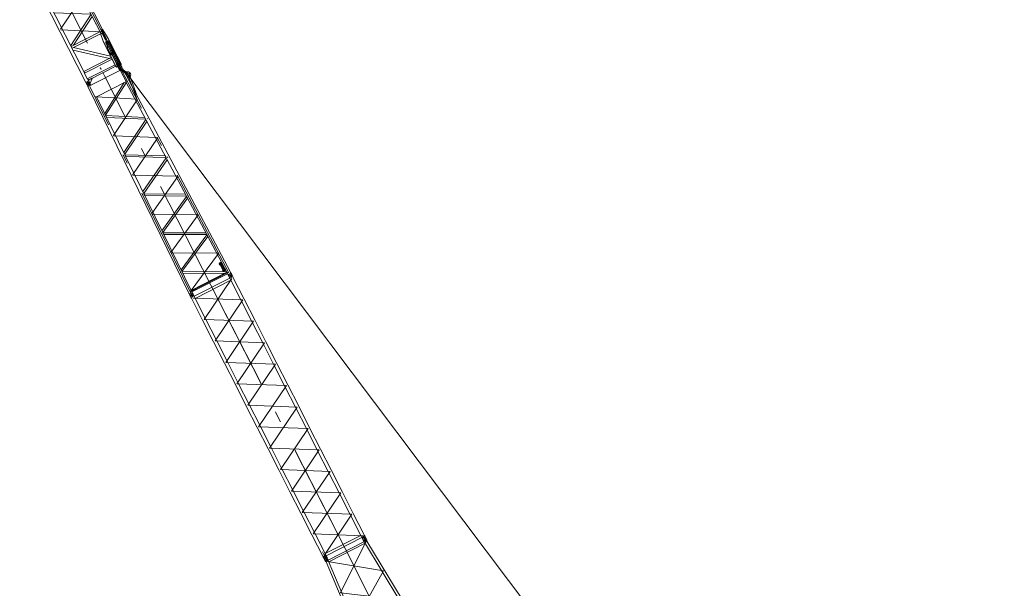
# Model space of a CAD drawing. Extents: x 34350 to 201729, y 12094 to 164960.
# Tile 69 of 70: x 145201 to 185200, y 107999 to 131075. Entities that reach past the tile are written whole.
import ezdxf

# ---------------------------------------------------------------- set-up
doc = ezdxf.new("R2010")
doc.units = 0
doc.header["$LTSCALE"] = 150
doc.header["$MEASUREMENT"] = 0
doc.linetypes.add('CENTER', pattern=[50.5, 30, -9, 2.5, -9])
doc.linetypes.add('HIDDEN', pattern=[12.6, 8.4, -4.2])
doc.layers.add('11', color=251, linetype='Continuous')

# ---------------------------------------------------------------- blocks, each defined once
blk = doc.blocks.new('*G79')
at = {"layer": '11', "color": 251, "linetype": 'CENTER', "lineweight": 9}
for p, q in [((159262, 110039), (159141, 109978)), ((159235, 109944), (159151, 110108)), ((158232, 107820), (159261, 109882)), ((159779, 106936), (158418, 109609)), ((159182, 109899), (159179, 109904)), ((159299, 109965), (159304, 109956)), ((157693, 109239), (157574, 109179)), ((157608, 109259), (157666, 109146)), ((157700, 109086), (159974, 108707)), ((159974, 108707), (158768, 106557)), ((160681, 107530), (158232, 107820)), ((160694, 107508), (160766, 107368)), ((160778, 107445), (160695, 107402)), ((158737, 106498), (158742, 106489)), ((158775, 106424), (158868, 106472)), ((158779, 106532), (158850, 106392)), ((158836, 106536), (158831, 106546))]:
    blk.add_line(p, q, dxfattribs=at)
at = {"layer": '11', "color": 251, "linetype": 'Continuous', "lineweight": 9}
for p, q in [((159262, 110039), (159259, 110043)), ((159309, 109947), (159262, 110039)), ((159264, 110035), (159262, 110039)), ((157739, 109145), (159186, 109882)), ((159237, 109830), (157757, 109076)), ((159139, 109982), (159141, 109978)), ((159141, 109978), (159187, 109888)), ((159141, 109978), (159144, 109973)), ((159187, 109888), (159307, 109950)), ((159187, 109888), (159195, 109892)), ((159210, 109875), (159187, 109888)), ((159218, 109891), (159210, 109875)), ((159210, 109875), (160646, 107494)), ((159287, 109927), (159218, 109891)), ((159304, 109916), (159287, 109927)), ((159304, 109916), (159309, 109947)), ((160736, 107545), (159304, 109916)), ((157691, 109244), (157694, 109240)), ((157694, 109240), (157739, 109150)), ((157573, 109179), (157571, 109183)), ((157620, 109086), (157573, 109179)), ((157613, 109100), (157611, 109105)), ((157739, 109150), (157619, 109089)), ((157649, 109072), (157620, 109086)), ((157649, 109072), (157650, 109092)), ((158725, 106520), (157649, 109072)), ((157650, 109092), (157719, 109128)), ((157719, 109128), (157737, 109124)), ((157734, 109161), (157731, 109166)), ((157739, 109150), (157732, 109147)), ((157737, 109124), (157739, 109150)), ((157737, 109124), (158819, 106563)), ((158797, 106609), (160630, 107543)), ((160651, 107475), (158823, 106544)), ((160630, 107543), (160651, 107475)), ((160646, 107494), (160660, 107491)), ((160653, 107474), (160699, 107498)), ((160660, 107482), (160653, 107474)), ((160695, 107391), (160653, 107474)), ((160694, 107508), (160656, 107489)), ((160656, 107489), (160660, 107482)), ((160666, 107463), (160747, 107504)), ((160694, 107508), (160732, 107528)), ((160696, 107504), (160759, 107380)), ((160746, 107522), (160699, 107498)), ((160729, 107526), (160736, 107545)), ((160732, 107528), (160736, 107521)), ((160736, 107521), (160746, 107522)), ((160746, 107522), (160789, 107439)), ((158744, 106515), (158725, 106520)), ((158737, 106498), (158784, 106522)), ((158744, 106506), (158737, 106498)), ((158737, 106498), (158779, 106415)), ((158779, 106532), (158740, 106513)), ((158740, 106513), (158744, 106506)), ((158750, 106411), (158893, 106484)), ((158779, 106532), (158817, 106552)), ((158781, 106528), (158850, 106392)), ((158831, 106546), (158784, 106522)), ((158819, 106563), (158813, 106550)), ((158817, 106552), (158820, 106545)), ((158820, 106545), (158831, 106546)), ((158873, 106463), (158831, 106546))]:
    blk.add_line(p, q, dxfattribs=at)
at = {"layer": '11', "color": 251, "linetype": 'HIDDEN', "lineweight": 9}
for p, q in [((159287, 109927), (159218, 109891)), ((157650, 109092), (157719, 109128)), ((160660, 107491), (160729, 107526)), ((158813, 106550), (158744, 106515))]:
    blk.add_line(p, q, dxfattribs=at)
at = {"layer": '11', "color": 251, "linetype": 'Continuous', "lineweight": 9}
for centre, radius in [((159202, 110008), 25.5), ((157633, 109209), 25.5), ((160737, 107424), 27.5), ((158822, 106448), 27.5)]:
    blk.add_circle(centre, radius, dxfattribs=at)
for centre, radius, start, end in [((159199, 110013), 67.5, 117, -153), ((159199, 110013), 67.5, 27, 117), ((159204, 110004), 67.5, -63, 27), ((159204, 110004), 67.5, -153, -63), ((157631, 109214), 67.5, 117, -153), ((157631, 109214), 67.5, 27, 117), ((160742, 107415), 52.5, -153, 27), ((158826, 106439), 52.5, -153, 27)]:
    blk.add_arc(centre, radius, start, end, dxfattribs=at)
blk = doc.blocks.new('*G81')
at = {"layer": '11', "color": 251, "linetype": 'Continuous', "lineweight": 9}
for p, q in [((152285, 119852), (153735, 120591)), ((153781, 120500), (152331, 119762)), ((153694, 120670), (153691, 120674)), ((153694, 120670), (153696, 120665)), ((153741, 120578), (153694, 120670)), ((153734, 120591), (153731, 120596)), ((153735, 120591), (153781, 120500)), ((153745, 120571), (153735, 120591)), ((153781, 120500), (154201, 119675)), ((153812, 120736), (153814, 120731)), ((153814, 120731), (153816, 120727)), ((153814, 120731), (153859, 120642)), ((153854, 120652), (153851, 120658)), ((153863, 120632), (153859, 120642)), ((154320, 119736), (153863, 120632)), ((152125, 119871), (152123, 119875)), ((152125, 119871), (152128, 119866)), ((152172, 119779), (152125, 119871)), ((152177, 119772), (152172, 119779)), ((152633, 118876), (152177, 119772)), ((152243, 119936), (152246, 119932)), ((152246, 119932), (152248, 119928)), ((152246, 119932), (152291, 119843)), ((152295, 119833), (152285, 119852)), ((152331, 119762), (152285, 119852)), ((152331, 119762), (152752, 118937)), ((154645, 118805), (154201, 119675)), ((154320, 119736), (154763, 118865)), ((153077, 118006), (152633, 118876)), ((152752, 118937), (153195, 118066)), ((154645, 118805), (155088, 117935)), ((155207, 117995), (154763, 118865)), ((153077, 118006), (153520, 117136)), ((153639, 117196), (153195, 118066)), ((155532, 117065), (155088, 117935)), ((155207, 117995), (155650, 117125)), ((153963, 116266), (153520, 117136)), ((153639, 117196), (154082, 116326)), ((155532, 117065), (155975, 116194)), ((156094, 116255), (155650, 117125)), ((153963, 116266), (154407, 115395)), ((154525, 115456), (154082, 116326)), ((156418, 115324), (155975, 116194)), ((156094, 116255), (156537, 115385)), ((154850, 114525), (154407, 115395)), ((154525, 115456), (154969, 114586)), ((156418, 115324), (156862, 114454)), ((156980, 114514), (156537, 115385)), ((154850, 114525), (155294, 113655)), ((155412, 113715), (154969, 114586)), ((157305, 113584), (156862, 114454)), ((156980, 114514), (157424, 113644)), ((155737, 112785), (155294, 113655)), ((155412, 113715), (155856, 112845)), ((157867, 112774), (157424, 113644)), ((157305, 113584), (157749, 112714)), ((156299, 111975), (155856, 112845)), ((155737, 112785), (156180, 111915)), ((158192, 111843), (157749, 112714)), ((157867, 112774), (158311, 111904)), ((156624, 111044), (156180, 111915)), ((156299, 111975), (156742, 111105)), ((158192, 111843), (158635, 110973)), ((158754, 111033), (158311, 111904)), ((156624, 111044), (157067, 110174)), ((157186, 110234), (156742, 111105)), ((159056, 110148), (158635, 110973)), ((158754, 111033), (159210, 110137)), ((157067, 110174), (157524, 109278)), ((157606, 109409), (157186, 110234)), ((159056, 110148), (157606, 109409)), ((157652, 109319), (159102, 110058)), ((159102, 110058), (159056, 110148)), ((159210, 110137), (159092, 110077)), ((159092, 110077), (159102, 110058)), ((159094, 110070), (159141, 109978)), ((159216, 110128), (159096, 110067)), ((159216, 110128), (159209, 110125)), ((159216, 110128), (159210, 110137)), ((159262, 110039), (159216, 110128)), ((157524, 109278), (157642, 109338)), ((157528, 109268), (157524, 109278)), ((157526, 109271), (157573, 109179)), ((157648, 109329), (157528, 109268)), ((157533, 109257), (157536, 109252)), ((157606, 109409), (157652, 109319)), ((157648, 109329), (157640, 109326)), ((157642, 109338), (157652, 109319)), ((157694, 109240), (157648, 109329)), ((157654, 109319), (157656, 109313))]:
    blk.add_line(p, q, dxfattribs=at)
at = {"layer": '11', "color": 251, "linetype": 'CENTER', "lineweight": 9}
for p, q in [((152693, 118906), (153817, 120576)), ((153813, 120731), (153694, 120670)), ((153785, 120638), (153721, 120764)), ((158418, 109609), (152970, 120301)), ((152970, 120301), (158418, 109609)), ((152126, 119871), (152245, 119932)), ((152153, 119966), (152236, 119802)), ((152163, 119797), (152168, 119787)), ((152186, 119901), (152218, 119838)), ((152218, 119838), (152223, 119827)), ((154261, 119705), (152249, 119777)), ((152286, 119853), (152283, 119859)), ((153136, 118036), (154261, 119705)), ((154704, 118835), (152693, 118906)), ((153579, 117166), (154704, 118835)), ((155147, 117965), (153136, 118036)), ((154023, 116296), (155147, 117965)), ((155591, 117095), (153579, 117166)), ((154466, 115426), (155591, 117095)), ((156034, 116225), (154023, 116296)), ((154909, 114555), (156034, 116225)), ((156478, 115354), (154466, 115426)), ((155353, 113685), (156478, 115354)), ((156921, 114484), (154909, 114555)), ((155796, 112815), (156921, 114484)), ((157364, 113614), (155353, 113685)), ((156240, 111945), (157364, 113614)), ((157808, 112744), (155796, 112815)), ((156683, 111074), (157808, 112744)), ((158251, 111874), (156240, 111945)), ((157126, 110204), (158251, 111874)), ((158695, 111003), (156683, 111074)), ((157570, 109334), (158695, 111003)), ((159138, 110133), (157126, 110204)), ((159104, 110051), (159099, 110061)), ((159262, 110039), (159141, 109978)), ((159261, 110039), (159142, 109978)), ((159235, 109944), (159151, 110108)), ((159222, 110118), (159224, 110112)), ((157661, 109156), (157497, 109477)), ((157694, 109240), (157573, 109179))]:
    blk.add_line(p, q, dxfattribs=at)
at = {"layer": '11', "color": 251, "linetype": 'Continuous', "lineweight": 9}
for centre in [(153754, 120700), (152186, 119901), (159202, 110008), (157633, 109209)]:
    blk.add_circle(centre, 25.5, dxfattribs=at)
for centre, start, end in [((153751, 120705), 117, -153), ((153751, 120705), -160.5682, -152.9979), ((153756, 120696), -153, -145.4239), ((153751, 120705), 27, 117), ((153751, 120705), 27, 34.5703), ((153756, 120696), 19.427, 27.0021), ((152183, 119906), 117, -153), ((152183, 119906), -160.5686, -152.9979), ((152183, 119906), 27, 117), ((152183, 119906), 27, 34.5703), ((159204, 110004), -63, 31.2255), ((159204, 110004), -157.2249, -63), ((157636, 109205), -63, 31.2246), ((157636, 109205), -157.2253, -63)]:
    blk.add_arc(centre, 67.5, start, end, dxfattribs=at)
blk = doc.blocks.new('*G82')
at = {"layer": '11', "color": 251, "linetype": 'CENTER', "lineweight": 9}
for p, q in [((149230, 129237), (149269, 129162)), ((149348, 129151), (149230, 129091)), ((149257, 129185), (149251, 129195)), ((149289, 129121), (149257, 129185)), ((149340, 129022), (149289, 129121)), ((149289, 129121), (149600, 128842)), ((153704, 120797), (149338, 129025)), ((149341, 129019), (149600, 128842)), ((149560, 128920), (149640, 128763)), ((149600, 128842), (149687, 128886)), ((149968, 127838), (149600, 128842)), ((147938, 128433), (148056, 128493)), ((148030, 128398), (147947, 128562)), ((147965, 128527), (147959, 128537)), ((152970, 120301), (148643, 128792)), ((149524, 128569), (149555, 128617)), ((152136, 119998), (148046, 128367)), ((148305, 127948), (148249, 127952)), ((149963, 127848), (148325, 127947)), ((149018, 126377), (149974, 127827)), ((149968, 127838), (149963, 127848)), ((149974, 127827), (149968, 127838)), ((148636, 127159), (148631, 127170)), ((148642, 127148), (148636, 127159)), ((150382, 127059), (150376, 127069)), ((150382, 127059), (150387, 127048)), ((149024, 126367), (149018, 126377)), ((149024, 126367), (149029, 126356)), ((149029, 126356), (150790, 126290)), ((150801, 126269), (149793, 124792)), ((150790, 126290), (150795, 126279)), ((150795, 126279), (150801, 126269)), ((149406, 125585), (149411, 125574)), ((149411, 125574), (149417, 125563)), ((151203, 125511), (151209, 125500)), ((151209, 125500), (151214, 125489)), ((149793, 124792), (149799, 124782)), ((149798, 124782), (149804, 124771)), ((149804, 124771), (151617, 124731)), ((151628, 124710), (150568, 123207)), ((151617, 124731), (151622, 124721)), ((151622, 124721), (151628, 124710)), ((150180, 124000), (150186, 123989)), ((150186, 123989), (150191, 123978)), ((152030, 123952), (152036, 123942)), ((152036, 123942), (152041, 123931)), ((150568, 123207), (150573, 123197)), ((150573, 123196), (150579, 123186)), ((150579, 123186), (152444, 123173)), ((151342, 121622), (152455, 123152)), ((152444, 123173), (152449, 123162)), ((152455, 123152), (152449, 123163)), ((150955, 122415), (150961, 122404)), ((150966, 122393), (150960, 122404)), ((152863, 122383), (152857, 122394)), ((152863, 122383), (152868, 122373)), ((151348, 121611), (151342, 121622)), ((151348, 121611), (151353, 121601)), ((151353, 121601), (153271, 121615)), ((153271, 121615), (153276, 121604)), ((153282, 121593), (153276, 121604)), ((152122, 120026), (153282, 121593)), ((151730, 120830), (151735, 120819)), ((151740, 120808), (151735, 120819)), ((152122, 120026), (153690, 120825)), ((153694, 120670), (153813, 120731)), ((153804, 120601), (153740, 120727)), ((152218, 119837), (152135, 120001)), ((152125, 119871), (152246, 119932)), ((152126, 119871), (152245, 119932)), ((152153, 119965), (152148, 119975))]:
    blk.add_line(p, q, dxfattribs=at)
at = {"layer": '11', "color": 251, "linetype": 'Continuous', "lineweight": 9}
for p, q in [((148095, 128419), (149267, 129016)), ((149229, 129091), (149227, 129095)), ((149267, 129016), (149229, 129091)), ((149267, 129016), (149266, 129017)), ((149267, 129016), (149283, 129024)), ((149269, 129012), (149267, 129016)), ((149283, 129024), (149529, 128561)), ((149340, 129022), (149296, 129000)), ((149349, 129152), (149347, 129156)), ((149395, 129062), (149349, 129152)), ((149389, 129073), (149387, 129078)), ((149399, 129052), (149395, 129062)), ((153762, 120830), (149399, 129052)), ((149572, 128922), (149409, 129034)), ((149501, 128971), (149495, 128963)), ((149495, 128963), (149578, 128906)), ((149504, 128975), (149501, 128971)), ((149618, 128957), (149504, 128975)), ((149511, 128842), (149535, 128825)), ((149566, 128926), (149592, 128908)), ((149578, 128906), (149585, 128907)), ((149585, 128907), (149592, 128909)), ((149656, 128808), (149674, 128758)), ((149671, 128795), (149662, 128820)), ((147937, 128432), (147935, 128437)), ((147983, 128343), (147937, 128432)), ((148057, 128494), (148055, 128498)), ((148057, 128494), (148060, 128489)), ((148095, 128419), (148057, 128494)), ((148095, 128419), (148095, 128420)), ((148097, 128415), (148095, 128419)), ((148103, 128404), (148095, 128419)), ((148095, 128419), (148095, 128419)), ((148103, 128404), (148103, 128404)), ((148103, 128404), (148103, 128404)), ((149516, 128547), (148328, 127942)), ((148655, 127272), (149452, 128521)), ((149532, 128517), (148691, 127199)), ((149516, 128547), (149516, 128547)), ((149516, 128547), (153644, 120770)), ((149529, 128561), (149532, 128555)), ((149567, 128785), (149576, 128760)), ((149624, 128628), (149576, 128760)), ((149671, 128795), (149975, 127967)), ((149674, 128758), (149697, 128767)), ((149697, 128767), (149704, 128792)), ((147977, 128354), (147974, 128359)), ((147988, 128334), (147983, 128343)), ((152076, 119971), (147988, 128334)), ((148325, 127947), (148325, 127947)), ((152194, 120031), (148328, 127942)), ((148413, 127768), (148408, 127778)), ((148691, 127199), (148655, 127272)), ((148735, 127109), (148700, 127181)), ((148700, 127181), (150280, 127109)), ((150318, 127037), (148735, 127109)), ((148784, 127009), (148779, 127019)), ((149431, 125685), (150327, 127020)), ((150364, 126950), (149466, 125612)), ((150327, 127020), (150364, 126950)), ((149466, 125612), (149431, 125685)), ((149509, 125526), (149474, 125597)), ((149474, 125597), (151108, 125549)), ((151145, 125477), (149509, 125526)), ((149559, 125424), (149553, 125434)), ((151153, 125463), (150206, 124098)), ((150242, 124026), (151190, 125393)), ((151108, 125549), (151145, 125477)), ((151190, 125393), (151153, 125463)), ((150206, 124098), (150242, 124026)), ((151936, 123989), (150248, 124012)), ((150248, 124012), (150283, 123942)), ((150283, 123942), (151973, 123918)), ((151980, 123905), (150982, 122512)), ((151017, 122440), (152016, 123836)), ((151973, 123918), (151936, 123989)), ((152016, 123836), (151980, 123905)), ((151023, 122428), (152763, 122429)), ((151057, 122358), (151023, 122428)), ((152800, 122359), (151057, 122358)), ((151108, 122253), (151103, 122264)), ((152806, 122348), (151757, 120925)), ((151792, 120855), (152843, 122279)), ((152843, 122279), (152806, 122348)), ((153318, 121203), (153307, 121169)), ((153371, 121231), (153318, 121203)), ((153377, 121200), (153327, 121175)), ((153332, 121165), (153394, 121198)), ((153362, 121215), (153359, 121205)), ((153359, 121205), (153377, 121200)), ((153389, 121207), (153362, 121215)), ((153405, 121221), (153371, 121231)), ((153394, 121198), (153389, 121207)), ((153428, 121176), (153405, 121221)), ((151757, 120925), (151792, 120855)), ((153596, 120859), (151797, 120844)), ((151797, 120844), (151831, 120774)), ((152167, 120088), (153614, 120826)), ((153307, 121169), (153330, 121124)), ((153334, 121172), (153327, 121174)), ((153327, 121174), (153332, 121165)), ((153330, 121124), (153344, 121121)), ((153348, 121153), (153343, 121145)), ((153343, 121145), (153352, 121149)), ((153344, 121121), (153441, 120940)), ((153354, 121146), (153345, 121141)), ((153354, 121140), (153345, 121141)), ((153359, 121168), (153350, 121163)), ((153355, 121154), (153364, 121159)), ((153368, 121150), (153359, 121146)), ((153364, 121137), (153373, 121141)), ((153414, 121129), (153365, 121104)), ((153372, 121101), (153365, 121103)), ((153365, 121103), (153370, 121094)), ((153369, 121159), (153379, 121163)), ((153370, 121094), (153431, 121127)), ((153380, 121160), (153371, 121155)), ((153386, 121182), (153376, 121177)), ((153381, 121168), (153390, 121173)), ((153392, 121095), (153383, 121090)), ((153390, 121088), (153383, 121090)), ((153383, 121090), (153391, 121074)), ((153391, 121074), (153383, 121070)), ((153383, 121070), (153387, 121061)), ((153395, 121164), (153386, 121160)), ((153387, 121061), (153396, 121065)), ((153390, 121151), (153400, 121155)), ((153439, 121114), (153392, 121095)), ((153396, 121173), (153405, 121177)), ((153396, 121065), (153397, 121064)), ((153406, 121174), (153397, 121169)), ((153400, 121144), (153397, 121135)), ((153397, 121135), (153414, 121129)), ((153397, 121086), (153443, 121105)), ((153400, 121079), (153397, 121086)), ((153397, 121064), (153406, 121068)), ((153427, 121136), (153400, 121144)), ((153409, 121084), (153400, 121079)), ((153405, 121070), (153414, 121075)), ((153406, 121068), (153405, 121070)), ((153414, 121075), (153409, 121084)), ((153423, 121012), (153418, 121003)), ((153418, 121003), (153427, 121008)), ((153429, 121005), (153420, 121000)), ((153429, 120999), (153420, 121000)), ((153431, 121065), (153422, 121060)), ((153431, 121053), (153422, 121060)), ((153422, 121060), (153431, 121042)), ((153424, 121163), (153428, 121176)), ((153520, 120982), (153424, 121163)), ((153434, 121027), (153425, 121022)), ((153431, 121127), (153427, 121136)), ((153430, 121013), (153439, 121018)), ((153440, 121047), (153431, 121065)), ((153431, 121042), (153440, 121047)), ((153443, 121009), (153435, 121004)), ((153441, 120940), (153437, 120926)), ((153437, 120926), (153459, 120881)), ((153443, 121105), (153439, 121114)), ((153439, 120995), (153448, 121000)), ((153444, 121017), (153454, 121022)), ((153456, 121019), (153446, 121014)), ((153461, 121041), (153452, 121036)), ((153456, 121027), (153465, 121032)), ((153508, 120953), (153459, 120927)), ((153466, 120925), (153459, 120927)), ((153459, 120927), (153464, 120918)), ((153459, 120881), (153494, 120872)), ((153469, 120994), (153460, 120989)), ((153469, 120983), (153460, 120989)), ((153460, 120989), (153469, 120971)), ((153470, 121023), (153461, 121019)), ((153464, 120918), (153525, 120951)), ((153466, 121009), (153475, 121014)), ((153478, 120976), (153469, 120994)), ((153469, 120971), (153478, 120976)), ((153471, 121031), (153480, 121036)), ((153482, 121033), (153472, 121028)), ((153527, 120918), (153477, 120892)), ((153485, 120889), (153478, 120891)), ((153478, 120891), (153482, 120882)), ((153482, 120882), (153544, 120915)), ((153494, 120968), (153491, 120958)), ((153491, 120958), (153508, 120953)), ((153521, 120960), (153494, 120968)), ((153494, 120872), (153547, 120899)), ((153512, 120932), (153510, 120923)), ((153510, 120923), (153527, 120918)), ((153540, 120924), (153512, 120932)), ((153535, 120978), (153520, 120982)), ((153525, 120951), (153521, 120960)), ((153557, 120934), (153535, 120978)), ((153544, 120915), (153540, 120924)), ((153547, 120899), (153557, 120934)), ((153762, 120830), (153768, 120820)), ((153768, 120820), (153814, 120731)), ((151831, 120774), (153541, 120789)), ((151882, 120669), (151877, 120680)), ((153646, 120763), (152198, 120026)), ((153644, 120770), (153648, 120759)), ((153648, 120759), (153695, 120667)), ((153814, 120731), (153812, 120735)), ((153814, 120731), (153816, 120727)), ((152198, 120026), (152167, 120088)), ((152194, 120031), (152200, 120021)), ((152200, 120021), (152246, 119932)), ((152076, 119971), (152080, 119960)), ((152080, 119960), (152125, 119871)), ((152125, 119871), (152123, 119875)), ((152125, 119871), (152128, 119866)), ((152246, 119932), (152243, 119936)), ((152246, 119932), (152248, 119928))]:
    blk.add_line(p, q, dxfattribs=at)
for points in [[(149231, 129086), (149232, 129085), (149232, 129085), (149232, 129084), (149233, 129083), (149233, 129082), (149234, 129081), (149234, 129081), (149234, 129080), (149235, 129079), (149235, 129078)], [(148060, 128489), (148060, 128488), (148060, 128488), (148061, 128487), (148061, 128486), (148062, 128485), (148062, 128484), (148062, 128484), (148063, 128483), (148063, 128482), (148064, 128481)], [(153350, 121163), (153348, 121162), (153346, 121161), (153345, 121159), (153344, 121157), (153343, 121155), (153342, 121153), (153342, 121151), (153342, 121149), (153342, 121147), (153343, 121145)], [(153352, 121149), (153352, 121150), (153352, 121151), (153352, 121151), (153352, 121152), (153353, 121152), (153353, 121153), (153353, 121153), (153354, 121154), (153354, 121154), (153355, 121154)], [(153359, 121146), (153359, 121145), (153358, 121145), (153358, 121145), (153357, 121145), (153357, 121145), (153356, 121145), (153356, 121145), (153355, 121145), (153354, 121146), (153354, 121146)], [(153364, 121159), (153364, 121159), (153365, 121159), (153365, 121159), (153366, 121160), (153366, 121160), (153367, 121159), (153367, 121159), (153368, 121159), (153369, 121159), (153369, 121159)], [(153371, 121155), (153371, 121155), (153371, 121154), (153371, 121153), (153371, 121153), (153370, 121152), (153370, 121152), (153370, 121151), (153369, 121151), (153369, 121150), (153368, 121150)], [(153376, 121177), (153376, 121177), (153375, 121176), (153374, 121176), (153374, 121175), (153373, 121175), (153372, 121174), (153372, 121173), (153371, 121173), (153371, 121172), (153370, 121171)], [(153373, 121141), (153374, 121142), (153375, 121142), (153375, 121143), (153376, 121143), (153377, 121144), (153377, 121145), (153378, 121145), (153378, 121146), (153379, 121147), (153379, 121148)], [(153379, 121163), (153379, 121164), (153379, 121165), (153379, 121165), (153379, 121166), (153379, 121166), (153380, 121167), (153380, 121167), (153380, 121168), (153381, 121168), (153381, 121168)], [(153386, 121160), (153385, 121160), (153385, 121159), (153384, 121159), (153384, 121159), (153383, 121159), (153383, 121159), (153382, 121159), (153381, 121160), (153381, 121160), (153380, 121160)], [(153405, 121177), (153403, 121179), (153402, 121180), (153400, 121182), (153398, 121183), (153396, 121183), (153394, 121184), (153392, 121184), (153390, 121183), (153388, 121183), (153386, 121182)], [(153390, 121173), (153391, 121173), (153391, 121173), (153392, 121174), (153392, 121174), (153393, 121174), (153393, 121174), (153394, 121173), (153395, 121173), (153395, 121173), (153396, 121173)], [(153397, 121169), (153397, 121169), (153397, 121168), (153397, 121167), (153397, 121167), (153397, 121166), (153396, 121166), (153396, 121165), (153396, 121165), (153395, 121165), (153395, 121164)], [(153400, 121155), (153401, 121156), (153403, 121158), (153404, 121160), (153406, 121161), (153407, 121163), (153407, 121165), (153407, 121168), (153407, 121170), (153407, 121172), (153406, 121174)], [(153425, 121022), (153423, 121021), (153422, 121019), (153420, 121018), (153419, 121016), (153418, 121014), (153418, 121012), (153417, 121010), (153417, 121008), (153418, 121006), (153418, 121003)], [(153427, 121008), (153427, 121009), (153427, 121009), (153427, 121010), (153428, 121010), (153428, 121011), (153428, 121012), (153429, 121012), (153429, 121012), (153429, 121013), (153430, 121013)], [(153435, 121004), (153434, 121004), (153434, 121004), (153433, 121004), (153432, 121004), (153432, 121004), (153431, 121004), (153431, 121004), (153430, 121004), (153430, 121004), (153429, 121005)], [(153439, 121018), (153439, 121018), (153440, 121018), (153440, 121018), (153441, 121018), (153442, 121018), (153442, 121018), (153443, 121018), (153443, 121018), (153444, 121018), (153444, 121017)], [(153446, 121014), (153446, 121013), (153446, 121013), (153446, 121012), (153446, 121012), (153445, 121011), (153445, 121011), (153445, 121010), (153444, 121010), (153444, 121009), (153443, 121009)], [(153452, 121036), (153451, 121036), (153450, 121035), (153449, 121035), (153449, 121034), (153448, 121033), (153448, 121033), (153447, 121032), (153446, 121031), (153446, 121031), (153446, 121030)], [(153448, 121000), (153449, 121000), (153450, 121001), (153450, 121001), (153451, 121002), (153452, 121003), (153452, 121003), (153453, 121004), (153453, 121005), (153454, 121006), (153454, 121006)], [(153454, 121022), (153454, 121023), (153454, 121023), (153454, 121024), (153454, 121025), (153454, 121025), (153455, 121026), (153455, 121026), (153455, 121027), (153456, 121027), (153456, 121027)], [(153461, 121019), (153461, 121018), (153460, 121018), (153459, 121018), (153459, 121018), (153458, 121018), (153458, 121018), (153457, 121018), (153457, 121018), (153456, 121019), (153456, 121019)], [(153480, 121036), (153478, 121038), (153477, 121039), (153475, 121040), (153473, 121041), (153471, 121042), (153469, 121042), (153467, 121042), (153465, 121042), (153463, 121042), (153461, 121041)], [(153465, 121032), (153466, 121032), (153466, 121032), (153467, 121032), (153467, 121032), (153468, 121032), (153469, 121032), (153469, 121032), (153470, 121032), (153470, 121032), (153471, 121031)], [(153472, 121028), (153473, 121027), (153472, 121027), (153472, 121026), (153472, 121026), (153472, 121025), (153472, 121025), (153471, 121024), (153471, 121024), (153470, 121023), (153470, 121023)], [(153475, 121014), (153477, 121015), (153478, 121017), (153480, 121018), (153481, 121020), (153482, 121022), (153482, 121024), (153483, 121026), (153483, 121028), (153482, 121031), (153482, 121033)]]:
    blk.add_lwpolyline(points, dxfattribs=at)
for centre, radius in [((149289, 129121), 27.5), ((149600, 128842), 66.5), ((147997, 128463), 32.5), ((153754, 120700), 25), ((152186, 119901), 25)]:
    blk.add_circle(centre, radius, dxfattribs=at)
for centre, radius, start, end in [((149287, 129126), 67.5, 117, -152.9974), ((149287, 129126), 67.5, 27, 117), ((149600, 128842), 116, -25.8486, 80.8203), ((149599, 128843), 66.5, -31.4653, -19.6361), ((147995, 128467), 67.5, 117, -153), ((147995, 128467), 67.5, 27, 117.0181), ((153357, 121150), 15, -144.2984, -63.0021), ((153366, 121155), 15, 84.2667, 116.9992), ((153368, 121173), 3, -95.722, -28.2762), ((153382, 121146), 3.01, 84.229, 151.7717), ((153384, 121164), 15, -95.7206, -63.0008), ((153432, 121009), 15, -144.2967, -63.0021), ((153441, 121013), 15, 84.292, 116.9992), ((153443, 121031), 3, -95.722, -28.2762), ((153457, 121005), 3, 84.2639, 151.7717), ((153459, 121023), 15, -95.7277, -63.0008), ((153756, 120696), 67.5, -154.6846, -63.0052), ((153756, 120696), 67.5, -63, 26.9948), ((153756, 120696), 67.5, 19.4318, 27.0021), ((152188, 119897), 67.5, -153, -145.43), ((152188, 119897), 67.5, -153, -63.0052), ((152188, 119897), 67.5, -63, 26.9948), ((152188, 119897), 67.5, 19.4311, 27.0021)]:
    blk.add_arc(centre, radius, start, end, dxfattribs=at)
blk = doc.blocks.new('*G84')
at = {"layer": '11', "color": 251, "linetype": 'Continuous', "lineweight": 9}
for p, q in [((146505, 134437), (146503, 134441)), ((146551, 134347), (146505, 134437)), ((146625, 134498), (146623, 134502)), ((146671, 134409), (146625, 134498)), ((146674, 134400), (146671, 134409)), ((148569, 130681), (146674, 134400)), ((146554, 134344), (145380, 133746)), ((145420, 133666), (146594, 134264)), ((146503, 134218), (145734, 133050)), ((145781, 132959), (146614, 134225)), ((146594, 134264), (146503, 134218)), ((146551, 134347), (146556, 134340)), ((146594, 134264), (146554, 134344)), ((148510, 130503), (146556, 134340)), ((146614, 134225), (146594, 134264)), ((145213, 133778), (145211, 133783)), ((145259, 133689), (145213, 133778)), ((145379, 133750), (145259, 133689)), ((145264, 133681), (145259, 133689)), ((145382, 133742), (145264, 133681)), ((145264, 133681), (147888, 128530)), ((145333, 133840), (145331, 133844)), ((145381, 133746), (145333, 133840)), ((145380, 133746), (145420, 133666)), ((147812, 128973), (145382, 133742)), ((145594, 133325), (145589, 133336)), ((145784, 132952), (147291, 132896)), ((147337, 132806), (145831, 132861)), ((147340, 132799), (146500, 131548)), ((147291, 132896), (147337, 132806)), ((147387, 132708), (147340, 132799)), ((146546, 131457), (147387, 132708)), ((146168, 132199), (146163, 132210)), ((146550, 131451), (148056, 131395)), ((148102, 131304), (146596, 131360)), ((148106, 131297), (147273, 130032)), ((147383, 130038), (148152, 131206)), ((148311, 130895), (148288, 130939)), ((148382, 130754), (148360, 130799)), ((146933, 130698), (146928, 130708)), ((148456, 130585), (147293, 129992)), ((147333, 129913), (148507, 130511)), ((148454, 130614), (148431, 130658)), ((148589, 130200), (148494, 130468)), ((148506, 130498), (148540, 130516)), ((148507, 130496), (148545, 130515)), ((148514, 130497), (148511, 130502)), ((148736, 130273), (148536, 130667)), ((148537, 130673), (148549, 130680)), ((148539, 130669), (148537, 130673)), ((148545, 130515), (148682, 130246)), ((148582, 130670), (148802, 130308)), ((148594, 130202), (148589, 130200)), ((148592, 130194), (148596, 130196)), ((149109, 129180), (148592, 130194)), ((149121, 129167), (148594, 130201)), ((148596, 130196), (149113, 129182)), ((148682, 130246), (148736, 130273)), ((148737, 130124), (148741, 130126)), ((148756, 130080), (148737, 130124)), ((149165, 129276), (148756, 130080)), ((148802, 130308), (148798, 130305)), ((148798, 130305), (149325, 129271)), ((148799, 130155), (148803, 130157)), ((148805, 130303), (148800, 130300)), ((148800, 130300), (149001, 129907)), ((148803, 130157), (148826, 130117)), ((149005, 129910), (148805, 130303)), ((148826, 130117), (149239, 129307)), ((147368, 129844), (148854, 129505)), ((148894, 129600), (147392, 129943)), ((148773, 129926), (148768, 129950)), ((148852, 129770), (148898, 129681)), ((148924, 129541), (148894, 129600)), ((149001, 129907), (149005, 129910)), ((149001, 129907), (149003, 129909)), ((149001, 129908), (149003, 129907)), ((149002, 129905), (149001, 129907)), ((149003, 129907), (149001, 129907)), ((149001, 129907), (149003, 129906)), ((149003, 129909), (149002, 129905)), ((149002, 129908), (149003, 129908)), ((149003, 129907), (149002, 129907)), ((149003, 129906), (149002, 129905)), ((149002, 129906), (149002, 129906)), ((149002, 129905), (149002, 129905)), ((149003, 129909), (149003, 129909)), ((149003, 129908), (149003, 129908)), ((147576, 129435), (147571, 129446)), ((148924, 129541), (147811, 128974)), ((147828, 128902), (148957, 129477)), ((149073, 129250), (147944, 128674)), ((148854, 129505), (148924, 129541)), ((148970, 129451), (148924, 129541)), ((148957, 129477), (149073, 129250)), ((149106, 129185), (149060, 129276)), ((149157, 129293), (149165, 129276)), ((149171, 129583), (149167, 129581)), ((149167, 129581), (149317, 129286)), ((149190, 129251), (149170, 129269)), ((149170, 129269), (149176, 129264)), ((149322, 129288), (149171, 129583)), ((149196, 129254), (149190, 129251)), ((149194, 129473), (149221, 129420)), ((149207, 129503), (149202, 129500)), ((149231, 129328), (149232, 129323)), ((149243, 129277), (149236, 129274)), ((149243, 129277), (149236, 129274)), ((149239, 129307), (149243, 129277)), ((149248, 129411), (149252, 129413)), ((149317, 129286), (149322, 129288)), ((147811, 128974), (147844, 128910)), ((147944, 128674), (147828, 128902)), ((147993, 128618), (149106, 129185)), ((149113, 129182), (149109, 129180)), ((147887, 128530), (148007, 128591)), ((147887, 128530), (147937, 128432)), ((147960, 128683), (147993, 128618)), ((148137, 128700), (147989, 128625)), ((147989, 128625), (148007, 128591)), ((148007, 128591), (147993, 128617)), ((148007, 128591), (148008, 128591)), ((148008, 128591), (148057, 128494)), ((148057, 128494), (148062, 128496)), ((148057, 128494), (148060, 128489)), ((148062, 128496), (148144, 128687)), ((148144, 128687), (148137, 128700))]:
    blk.add_line(p, q, dxfattribs=at)
at = {"layer": '11', "color": 251, "linetype": 'CENTER', "lineweight": 9}
for p, q in [((146625, 134498), (146505, 134437)), ((146532, 134532), (146616, 134368)), ((146565, 134467), (149289, 129121)), ((146668, 134414), (146666, 134419)), ((145919, 134138), (148643, 128792)), ((146545, 134357), (146550, 134348)), ((145333, 133840), (145213, 133778)), ((145240, 133874), (145324, 133710)), ((145253, 133699), (145258, 133689)), ((145341, 133676), (147008, 133599)), ((145376, 133755), (145374, 133760)), ((147008, 133599), (147023, 133568)), ((147023, 133568), (146098, 132190)), ((147390, 132848), (147406, 132817)), ((146098, 132190), (146114, 132159)), ((146114, 132159), (147773, 132097)), ((147789, 132066), (146863, 130688)), ((146879, 130657), (148546, 130580)), ((148481, 130707), (149352, 128997)), ((148759, 130161), (148563, 130547)), ((148731, 130121), (148808, 130160)), ((148758, 130135), (148783, 130147)), ((149267, 129164), (148759, 130161)), ((148762, 130137), (148784, 130148)), ((148953, 129693), (149022, 129728)), ((149170, 129240), (149264, 129288)), ((149216, 129264), (149183, 129247)), ((149207, 129259), (149225, 129268)), ((149215, 129263), (149218, 129265)), ((149215, 129263), (149218, 129265)), ((149216, 129264), (149254, 129283)), ((149233, 129231), (149267, 129164)), ((148057, 128494), (147937, 128432)), ((148030, 128398), (147947, 128562)), ((148052, 128491), (147947, 128438))]:
    blk.add_line(p, q, dxfattribs=at)
at = {"layer": '11', "color": 251, "linetype": 'HIDDEN', "lineweight": 9}
for p, q in [((147385, 132712), (147342, 132796)), ((148505, 130513), (148468, 130587)), ((148532, 130509), (148507, 130496)), ((148512, 130647), (148580, 130513)), ((148596, 130196), (148594, 130201)), ((148741, 130126), (148735, 130123)), ((148735, 130123), (148771, 129933)), ((149324, 129273), (148797, 130307)), ((148798, 130305), (148800, 130300)), ((148804, 130158), (148799, 130156)), ((148879, 130067), (148804, 130158)), ((149231, 129378), (148883, 130062)), ((148773, 129926), (148908, 129662)), ((148915, 129655), (148965, 129620)), ((148971, 129613), (149125, 129311)), ((149125, 129311), (149190, 129251)), ((149190, 129251), (149196, 129254)), ((149243, 129277), (149231, 129378)), ((149236, 129274), (149243, 129277)), ((148510, 129054), (148469, 129134)), ((148505, 129063), (148473, 129125)), ((148473, 129125), (148505, 129063))]:
    blk.add_line(p, q, dxfattribs=at)
blk.add_lwpolyline([(148908, 129662), (148908, 129661), (148909, 129660), (148910, 129659), (148910, 129659), (148911, 129658), (148912, 129657), (148912, 129657), (148913, 129656), (148914, 129655), (148915, 129655)], dxfattribs=at)
at = {"layer": '11', "color": 251, "linetype": 'Continuous', "lineweight": 9}
blk.add_lwpolyline([(149325, 129271), (149325, 129266), (149326, 129262), (149326, 129258), (149326, 129254), (149326, 129251), (149326, 129248), (149325, 129246), (149324, 129243), (149323, 129241), (149322, 129240)], dxfattribs=at)
at = {"layer": '11', "color": 251, "linetype": 'CENTER', "lineweight": 9}
for centre, radius in [((146633, 134334), 35), ((148770, 130141), 32.5), ((149216, 129264), 22.5)]:
    blk.add_circle(centre, radius, dxfattribs=at)
at = {"layer": '11', "color": 251, "linetype": 'Continuous', "lineweight": 9}
for centre, radius in [((145273, 133809), 25.5), ((145273, 133809), 25), ((148770, 130141), 65), ((148770, 130141), 40), ((148770, 130141), 40), ((148770, 130141), 38), ((148988, 129711), 27.5), ((149216, 129265), 65), ((149216, 129264), 40), ((149216, 129264), 40), ((149216, 129264), 38), ((149216, 129264), 27.5)]:
    blk.add_circle(centre, radius, dxfattribs=at)
at = {"layer": '11', "color": 251, "linetype": 'HIDDEN', "lineweight": 9}
blk.add_circle((148770, 130141), 27.5, dxfattribs=at)
at = {"layer": '11', "color": 251, "linetype": 'Continuous', "lineweight": 9}
for centre, radius, start, end in [((146563, 134472), 67.5, 117, -153), ((146563, 134472), 67.5, 27, 117), ((145271, 133814), 67.5, 117, -153), ((145271, 133814), 67.5, 27, 117), ((148518, 130476), 25, 117, -160.4911), ((148560, 130657), 25, 31.338, 116.9978), ((148770, 130141), 32.5, 27, -153), ((148882, 129888), 784, -70.1854, -55.8148), ((149192, 129290), 30, -153, -136.3559), ((149192, 129290), 30.1, -153, -136.4224), ((149212, 129482), 20, 117, -153.0262), ((149216, 129264), 22.5, -153, 27), ((149239, 129429), 20, -153, -62.9825), ((149147, 129181), 30, -153, -89.492), ((147999, 128459), 67.5, -153, -63), ((147999, 128459), 67.5, -63, 27)]:
    blk.add_arc(centre, radius, start, end, dxfattribs=at)
at = {"layer": '11', "color": 251, "linetype": 'HIDDEN', "lineweight": 9}
for centre, radius, start, end in [((148770, 130141), 32.7, 27.3823, -153.0024), ((148865, 130053), 20.1, 27, 46.1365), ((148791, 129935), 20, -172.9948, -152.9982), ((148954, 129604), 20, 27, 55.4098), ((149216, 129264), 22.5, -153, 27)]:
    blk.add_arc(centre, radius, start, end, dxfattribs=at)
blk = doc.blocks.new('*G88')
at = {"layer": '11', "color": 251, "linetype": 'HIDDEN', "lineweight": 9}
for p, q in [((148713, 130101), (148704, 130118)), ((148798, 129985), (148713, 130101)), ((148827, 130182), (148837, 130163)), ((148837, 130163), (148879, 130026)), ((148879, 130026), (149004, 129779)), ((148924, 129738), (148798, 129985)), ((149111, 129370), (148972, 129643)), ((149053, 129683), (149192, 129410)), ((149153, 129232), (149111, 129370)), ((149187, 129166), (149153, 129232)), ((149192, 129410), (149278, 129295)), ((149278, 129295), (149311, 129232))]:
    blk.add_line(p, q, dxfattribs=at)
at = {"layer": '11', "color": 251, "linetype": 'Continuous', "lineweight": 9}
for p, q in [((149310, 129232), (149353, 129148)), ((149228, 129085), (149187, 129166))]:
    blk.add_line(p, q, dxfattribs=at)
at = {"layer": '11', "color": 251, "linetype": 'CENTER', "lineweight": 9}
for p, q in [((149344, 129149), (149239, 129096)), ((149242, 129097), (149338, 129146))]:
    blk.add_line(p, q, dxfattribs=at)
at = {"layer": '11', "color": 251, "linetype": 'HIDDEN', "lineweight": 9}
for centre, radius, start, end in [((148765, 130150), 69.3, 27, -152.5209), ((148988, 129711), 70, 156.9864, -103.1776), ((148988, 129711), 70, -22.9992, 76.8162)]:
    blk.add_arc(centre, radius, start, end, dxfattribs=at)
at = {"layer": '11', "color": 251, "linetype": 'Continuous', "lineweight": 9}
blk.add_arc((149290, 129119), 70.1, -150.9355, 24.8656, dxfattribs=at)
blk = doc.blocks.new('*G87')
at = {"layer": '11', "color": 251, "linetype": 'CENTER', "lineweight": 9}
for p, q in [((148675, 130326), (149289, 129121)), ((148675, 130326), (149352, 128997)), ((148731, 130121), (148808, 130160)), ((148758, 130135), (148783, 130147)), ((149267, 129164), (148759, 130161)), ((148762, 130137), (148784, 130148)), ((148953, 129693), (149022, 129728)), ((149170, 129240), (149264, 129288)), ((149216, 129264), (149183, 129247)), ((149207, 129259), (149225, 129268)), ((149215, 129263), (149218, 129265)), ((149215, 129263), (149218, 129265)), ((149216, 129264), (149254, 129283))]:
    blk.add_line(p, q, dxfattribs=at)
at = {"layer": '11', "color": 251, "linetype": 'Continuous', "lineweight": 9}
blk.add_circle((148988, 129711), 27.5, dxfattribs=at)
at = {"layer": '11', "color": 251, "linetype": 'CENTER', "lineweight": 9}
blk.add_circle((149216, 129264), 22.5, dxfattribs=at)
at = {"layer": '11', "color": 251, "linetype": 'Continuous', "lineweight": 9}
blk.add_arc((149216, 129264), 22.5, -153, 27, dxfattribs=at)
at = {"layer": '11', "color": 251, "linetype": 'HIDDEN', "lineweight": 9}
blk.add_arc((149216, 129264), 22.5, -153, 27, dxfattribs=at)
at = {"color": 7, "linetype": 'Continuous', "lineweight": 9}
blk.add_blockref('*G88', (0, 0), dxfattribs=at)

msp = doc.modelspace()

# ---------------------------------------------------------------- linework, layer by layer
at = {"layer": '11', "color": 251, "linetype": 'Continuous', "lineweight": 9}
msp.add_line((185200, 81599), (149600, 128842), dxfattribs=at)

# ---------------------------------------------------------------- block references
at = {"color": 7, "linetype": 'Continuous', "lineweight": 9}
for name in ['*G84', '*G87', '*G82', '*G81', '*G79']:
    msp.add_blockref(name, (0, 0), dxfattribs=at)

doc.saveas('drawing.dxf')
